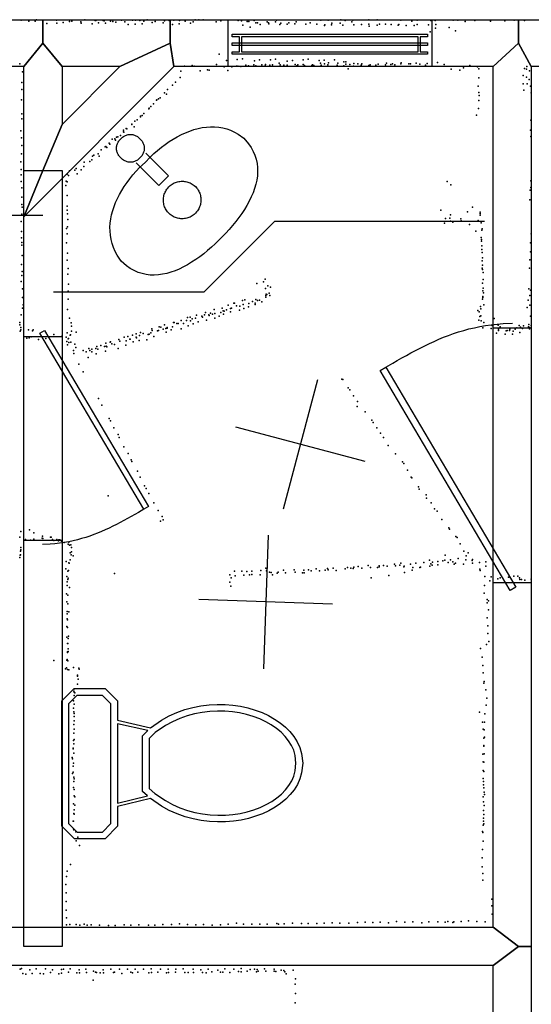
# Model space of a CAD drawing. Header units: millimetres. Extents: x -28413 to 52712, y -42191 to 56778.
# Tile 54 of 70: x 1455 to 2985, y 21512 to 24454. Entities that reach past the tile are written whole.
import ezdxf

# ---------------------------------------------------------------- set-up
doc = ezdxf.new("R2010")
doc.units = ezdxf.units.MM
for name, color, linetype in [('DOORS', 7, 'Continuous'), ('OBJECTS', 8, 'Continuous'), ('P', 9, 'Continuous'), ('PANOS', 10, 'Continuous'), ('ROOMS', 1, 'Continuous'), ('STRUCTS', 4, 'Continuous'), ('WALLS', 3, 'Continuous'), ('WINDOWS', 6, 'Continuous')]:
    doc.layers.add(name, color=color, linetype=linetype)

# ---------------------------------------------------------------- blocks, each defined once
blk = doc.blocks.new('Basin_4F')
for points in [[(-40.8, 149.1), (-40.7, 153.4), (-40.3, 156.1), (-39.9, 158.8), (-39.3, 161.4), (-38.5, 163.9), (-37.7, 166.3), (-36.7, 168.6), (-35.5, 170.8), (-34.3, 172.9), (-32.9, 174.8), (-31.3, 176.7), (-29.7, 178.5), (-27.9, 180.1), (-26.1, 181.6), (-24.1, 183), (-22, 184.3), (-19.8, 185.4), (-17.5, 186.5), (-15.1, 187.3), (-12.7, 188.1), (-10.1, 188.6), (-7.4, 189.1), (-4.6, 189.4), (-0.4, 189.5)], [(-0.4, 189.5), (3.9, 189.4), (6.7, 189.1), (9.4, 188.7), (12, 188.1), (14.5, 187.3), (16.9, 186.5), (19.2, 185.5), (21.4, 184.3), (23.5, 183.1), (25.4, 181.7), (27.3, 180.2), (29.1, 178.6), (30.7, 176.8), (32.3, 174.9), (33.7, 173), (34.9, 170.9), (36.1, 168.7), (37.1, 166.4), (38, 164), (38.7, 161.5), (39.3, 158.9), (39.8, 156.3), (40.1, 153.5), (40.3, 149.2)], [(-0.4, 108.6), (-4.6, 108.7), (-7.4, 109), (-10.1, 109.5), (-12.7, 110.1), (-15.1, 110.8), (-17.5, 111.7), (-19.8, 112.7), (-22, 113.8), (-24.1, 115.1), (-26.1, 116.5), (-27.9, 118), (-29.7, 119.6), (-31.3, 121.4), (-32.9, 123.3), (-34.3, 125.3), (-35.5, 127.3), (-36.7, 129.5), (-37.7, 131.8), (-38.5, 134.2), (-39.3, 136.7), (-39.9, 139.3), (-40.3, 142), (-40.7, 144.8), (-40.8, 149.1)], [(40.3, 149.2), (40.1, 144.9), (39.8, 142.2), (39.3, 139.5), (38.7, 136.9), (38, 134.4), (37.1, 132), (36.1, 129.7), (34.9, 127.5), (33.7, 125.4), (32.3, 123.4), (30.7, 121.5), (29.1, 119.7), (27.3, 118.1), (25.4, 116.5), (23.5, 115.1), (21.4, 113.9), (19.2, 112.7), (16.9, 111.7), (14.5, 110.8), (12, 110.1), (9.4, 109.5), (6.7, 109), (3.9, 108.7), (-0.4, 108.6)], [(-258.3, -69.3), (-254.1, -49.1), (-250.2, -36.4), (-245.5, -24.5), (-239.9, -13.1), (-233.5, -2.5), (-226.4, 7.6), (-218.5, 17), (-210, 25.8), (-200.8, 34), (-190.9, 41.5), (-180.5, 48.5), (-169.5, 54.9), (-158, 60.7), (-146, 66), (-133.6, 70.6), (-120.7, 74.8), (-107.5, 78.3), (-93.8, 81.4), (-79.9, 83.9), (-65.7, 85.8), (-51.2, 87.3), (-36.5, 88.3), (-21.6, 88.7), (0.9, 88.5)], [(-18.8, 106), (-18.8, 10.9)], [(0.9, 88.5), (23.3, 88.7), (38.1, 88.2), (52.9, 87.2), (67.4, 85.7), (81.8, 83.7), (95.9, 81.2), (109.8, 78.1), (123.3, 74.5), (136.5, 70.3), (149.2, 65.6), (161.5, 60.3), (173.3, 54.5), (184.6, 48.1), (195.2, 41.1), (205.3, 33.5), (214.6, 25.3), (223.2, 16.5), (231.1, 7.1), (238.2, -2.9), (244.4, -13.5), (249.7, -24.8), (254.1, -36.7), (257.5, -49.2), (260.6, -69.3)], [(22, 10.9), (22, 106.1)], [(-18.8, 10.9), (22, 10.9)], [(-56.2, -69.5), (-55.9, -63.9), (-55.5, -60.4), (-54.8, -56.8), (-53.8, -53.4), (-52.7, -50.1), (-51.4, -46.8), (-49.9, -43.7), (-48.2, -40.7), (-46.3, -37.7), (-44.3, -35), (-42.1, -32.3), (-39.7, -29.8), (-37.2, -27.5), (-34.5, -25.3), (-31.7, -23.2), (-28.8, -21.4), (-25.8, -19.7), (-22.6, -18.2), (-19.4, -16.9), (-16, -15.7), (-12.6, -14.9), (-9.1, -14.2), (-5.5, -13.7), (0, -13.5)], [(0, -13.5), (5.5, -13.7), (9.1, -14.2), (12.6, -14.9), (16.1, -15.7), (19.4, -16.9), (22.7, -18.2), (25.8, -19.7), (28.8, -21.4), (31.8, -23.2), (34.6, -25.3), (37.2, -27.5), (39.7, -29.8), (42.1, -32.3), (44.3, -35), (46.4, -37.7), (48.2, -40.7), (49.9, -43.7), (51.4, -46.8), (52.8, -50.1), (53.9, -53.4), (54.8, -56.8), (55.5, -60.4), (56, -63.9), (56.3, -69.5)], [(-0.4, -232.4), (-23.1, -232.1), (-38.2, -231.3), (-53.3, -230.2), (-68.2, -228.6), (-82.9, -226.6), (-97.4, -224.1), (-111.7, -221.1), (-125.5, -217.7), (-139, -213.6), (-152, -209.1), (-164.6, -204), (-176.5, -198.2), (-187.9, -191.9), (-198.6, -185), (-208.6, -177.4), (-217.9, -169.1), (-226.3, -160.2), (-233.9, -150.6), (-240.5, -140.2), (-246.2, -129.1), (-250.9, -117.2), (-254.4, -104.5), (-256.9, -91.1), (-258.3, -69.3)], [(0, -125.5), (-5.5, -125.2), (-9.1, -124.7), (-12.6, -124.1), (-16, -123.2), (-19.4, -122), (-22.6, -120.7), (-25.8, -119.2), (-28.8, -117.6), (-31.7, -115.7), (-34.5, -113.6), (-37.2, -111.4), (-39.7, -109.1), (-42.1, -106.6), (-44.3, -103.9), (-46.3, -101.2), (-48.2, -98.2), (-49.9, -95.2), (-51.4, -92.1), (-52.7, -88.8), (-53.8, -85.5), (-54.8, -82.1), (-55.5, -78.5), (-55.9, -75), (-56.2, -69.5)], [(260.6, -69.3), (259.2, -91.1), (256.7, -104.5), (253, -117.2), (248.3, -129.1), (242.5, -140.2), (235.7, -150.6), (228, -160.2), (219.4, -169.1), (210, -177.4), (199.8, -185), (188.9, -191.9), (177.3, -198.2), (165.1, -204), (152.4, -209.1), (139.2, -213.6), (125.6, -217.7), (111.5, -221.1), (97.2, -224.1), (82.6, -226.6), (67.7, -228.6), (52.7, -230.2), (37.6, -231.3), (22.4, -232.1), (-0.4, -232.4)], [(56.3, -69.5), (56, -75), (55.5, -78.5), (54.8, -82.1), (53.9, -85.5), (52.8, -88.8), (51.4, -92.1), (49.9, -95.2), (48.2, -98.2), (46.4, -101.2), (44.3, -103.9), (42.1, -106.6), (39.7, -109.1), (37.2, -111.4), (34.6, -113.6), (31.8, -115.7), (28.8, -117.6), (25.8, -119.2), (22.7, -120.7), (19.4, -122), (16.1, -123.2), (12.6, -124.1), (9.1, -124.7), (5.5, -125.2), (0, -125.5)]]:
    blk.add_lwpolyline(points)
blk = doc.blocks.new('Toilet_5B')
for points in [[(-225.3, 322.7), (-187.7, 360.3)], [(-187.7, 360.3), (186.3, 360.3)], [(186.3, 360.3), (223, 323.6)], [(-179.4, 340.3), (-205.3, 314.4)], [(178, 340.3), (-179.4, 340.3)], [(203, 315.4), (178, 340.3)], [(-225.4, 230.4), (-225.3, 322.7)], [(-205.3, 314.4), (-205.4, 238.9)], [(203, 238.8), (203, 315.4)], [(223, 323.6), (223, 230.5)], [(-205.4, 238.9), (-179.5, 213.9)], [(178.1, 213.9), (203, 238.8)], [(-187.6, 193.9), (-225.4, 230.4)], [(-179.5, 213.9), (-126.8, 213.9)], [(-126.8, 213.9), (125.8, 214)], [(125.8, 214), (178.1, 213.9)], [(223, 230.5), (186.4, 193.9)], [(-129.4, 193.9), (-187.6, 193.9)], [(-104.9, 95.7), (-129.4, 193.9)], [(118.4, 194), (-119.1, 193.9)], [(-119.1, 193.9), (-96.9, 104.7)], [(97.9, 103.3), (118.4, 194)], [(128.6, 194), (106.3, 95.3)], [(186.4, 193.9), (128.6, 194)], [(-96.9, 104.7), (-84.3, 119.2)], [(-84.3, 119.2), (82, 119.2)], [(82, 119.2), (97.9, 103.3)], [(0.5, -359.8), (-28.3, -356.8), (-46.1, -351.7), (-63, -344.2), (-78.8, -334.4), (-93.7, -322.7), (-107.4, -309.2), (-120, -293.9), (-131.4, -277.2), (-141.7, -259.1), (-150.6, -239.7), (-158.3, -219.2), (-164.6, -197.8), (-169.5, -175.5), (-172.9, -152.6), (-174.9, -129.1), (-175.2, -105.2), (-173.9, -81), (-170.9, -56.7), (-166.1, -32.4), (-159.5, -8.2), (-151, 15.7), (-140.6, 39.1), (-128, 62.1), (-104.9, 95.7)], [(-75.1, 99.2), (-90, 82.1)], [(73.8, 99.2), (-75.1, 99.2)], [(106.3, 95.3), (129.3, 62), (141.7, 39.2), (152, 16.1), (160.4, -7.6), (166.9, -31.5), (171.6, -55.7), (174.6, -79.9), (175.9, -103.9), (175.5, -127.7), (173.6, -151.2), (170.2, -174.1), (165.3, -196.3), (159, -217.7), (151.4, -238.2), (142.5, -257.6), (132.3, -275.8), (120.9, -292.7), (108.3, -308), (94.6, -321.7), (79.9, -333.5), (64, -343.4), (47.2, -351.1), (29.4, -356.5), (0.5, -359.8)], [(91.7, 81.2), (73.8, 99.2)], [(-90, 82.1), (-111.5, 50.8), (-123, 29.5), (-132.7, 7.5), (-140.6, -14.9), (-146.8, -37.6), (-151.2, -60.5), (-154, -83.4), (-155.2, -106.2), (-154.9, -128.8), (-153, -150.9), (-149.7, -172.5), (-145.1, -193.5), (-139.1, -213.6), (-131.9, -232.7), (-123.5, -250.6), (-114, -267.3), (-103.5, -282.6), (-92, -296.4), (-79.7, -308.4), (-66.5, -318.7), (-52.6, -327.1), (-38, -333.4), (-22.8, -337.6), (0.4, -339.7)], [(0.4, -339.7), (23.7, -337.3), (38.9, -332.9), (53.5, -326.4), (67.4, -317.9), (80.5, -307.5), (92.9, -295.3), (104.4, -281.4), (114.8, -266), (124.3, -249.3), (132.7, -231.2), (139.8, -212.1), (145.8, -192), (150.4, -171.1), (153.7, -149.5), (155.5, -127.4), (155.9, -105), (154.7, -82.3), (152, -59.5), (147.6, -36.8), (141.5, -14.2), (133.7, 8), (124.1, 29.7), (112.8, 50.6), (91.7, 81.2)]]:
    blk.add_lwpolyline(points)
blk = doc.blocks.new('1-Standard_3D')
for points in [[(-403.982, 5.64828), (253.382, 394.931), (263.573, 377.722), (-393.791, -11.5606), (-403.982, 5.64828)], [(263.573, 377.722), (275.367, 357.142), (283.15, 343.495), (290.844, 329.879), (298.429, 316.269), (305.882, 302.642), (313.184, 288.973), (320.313, 275.239), (327.249, 261.416), (333.971, 247.479), (340.456, 233.405), (346.686, 219.17), (352.638, 204.75), (358.291, 190.121), (363.626, 175.258), (368.62, 160.139), (373.253, 144.738), (377.503, 129.032), (381.351, 112.998), (384.774, 96.6102), (387.752, 79.8457), (390.265, 62.6802), (392.29, 45.0899), (393.807, 27.0508), (395.085, -0.90191)]]:
    blk.add_lwpolyline(points)
blk = doc.blocks.new('2-Double_Hung_73')
for points in [[(-584.3, 44.2), (-535, 44.2)], [(-541.4, 31.5), (-584.3, 31.5), (-584.3, 44.2)], [(-584.2, 0.9), (584.4, 0.9), (584.4, -11.8), (-584.2, -11.8), (-584.2, 0.9)], [(-541.4, -42.9), (-541.4, 31.5)], [(-535, 44.2), (533.5, 44.2)], [(527.2, 31.5), (-528.7, 31.5)], [(-528.7, 31.5), (-528.7, -42.9)], [(527.2, -42.9), (527.2, 31.5)], [(533.5, 44.2), (584.4, 44.2), (584.4, 31.5), (539.9, 31.5)], [(539.9, 31.5), (539.9, -42.9)], [(-535, -55.6), (-584.3, -55.6), (-584.3, -42.9), (-541.4, -42.9)], [(-528.7, -42.9), (527.2, -42.9)], [(539.9, -42.9), (584.4, -42.9), (584.4, -55.6)], [(533.5, -55.6), (-535, -55.6)], [(584.4, -55.6), (533.5, -55.6)]]:
    blk.add_lwpolyline(points)

msp = doc.modelspace()

# ---------------------------------------------------------------- linework, layer by layer
at = {"layer": 'DOORS'}
for points in [[(1581.2, 23506.9), (1581.2, 22897.3), (1466.8, 22897.3), (1466.8, 23506.9), (1581.2, 23506.9)], [(2870.2, 22771.3), (2870.2, 23533.3), (2984.5, 23533.3), (2984.5, 22771.3), (2870.2, 22771.3)]]:
    msp.add_lwpolyline(points, dxfattribs=at)
at = {"layer": 'OBJECTS'}
for points in [[(469.9, 23869.7), (1524, 23869.7)], [(2006.6, 23641), (2216.2, 23850.6)], [(2844.8, 23850.6), (2216.2, 23850.6)], [(1555.8, 23641), (2006.6, 23641)]]:
    msp.add_lwpolyline(points, dxfattribs=at)
at = {"layer": 'P'}
for p in [(1459, 24452), (1482, 24449), (1501, 24449), (1505, 24453), (1565, 24452), (1604, 24448), (1611, 24449), (1637, 24447), (1649, 24453), (1680, 24451), (1682, 24451), (1704, 24451), (1707, 24450), (1726, 24449), (1733, 24448), (1759, 24452), (1769, 24447), (1792, 24452), (1801, 24452), (1814, 24451), (1826, 24449), (1836, 24453), (1860, 24448), (1888, 24450), (1902, 24451), (1916, 24452), (1933, 24451), (1949, 24449), (1973, 24447), (1979, 24453), (1990, 24453), (2003, 24453), (2042, 24447), (2056, 24450), (2108, 24451), (2118, 24450), (2135, 24448), (2140, 24448), (2156, 24451), (2195, 24447), (2220, 24447), (2223, 24452), (2281, 24447), (2355, 24452), (2377, 24452), (2415, 24453), (2428, 24451), (2448, 24447), (2451, 24452), (2499, 24453), (2524, 24453), (2594, 24452), (2627, 24449), (2643, 24452), (2684, 24451), (2697, 24451), (2751, 24452), (2765, 24452), (2787, 24448), (2816, 24451), (2863, 24449), (2906, 24450), (2933, 24452), (2964, 24451), (1536, 24442), (1536, 24442), (1566, 24443), (1585, 24445), (1638, 24443), (1671, 24441), (1690, 24444), (1711, 24443), (1742, 24446), (1779, 24439), (1800, 24440), (1821, 24441), (1851, 24445), (1884, 24444), (1912, 24439), (1932, 24441), (1965, 24443), (2122, 24437), (2144, 24432), (2161, 24444), (2166, 24444), (2174, 24439), (2199, 24444), (2200, 24441), (2233, 24439), (2236, 24443), (2255, 24440), (2260, 24444), (2277, 24441), (2310, 24440), (2323, 24444), (2343, 24440), (2366, 24436), (2367, 24438), (2387, 24438), (2388, 24443), (2413, 24443), (2421, 24437), (2454, 24438), (2477, 24439), (2499, 24440), (2500, 24435), (2524, 24437), (2531, 24440), (2549, 24440), (2566, 24439), (2587, 24437), (2589, 24439), (2610, 24436), (2634, 24436), (2643, 24439), (2677, 24438), (2682, 24418), (2698, 24429), (2699, 24439), (2739, 24431), (2758, 24421), (2051, 24351), (2073, 24332), (2105, 24335), (2121, 24337), (2157, 24331), (2172, 24334), (2205, 24334), (2220, 24336), (2255, 24330), (2270, 24332), (2302, 24334), (2317, 24336), (2350, 24332), (2365, 24333), (2396, 24334), (1455, 24322), (1937, 24300), (1947, 24315), (1970, 24317), (1976, 24315), (1994, 24301), (2016, 24304), (2021, 24303), (2043, 24320), (2066, 24313), (2077, 24302), (2089, 24313), (2103, 24315), (2107, 24315), (2116, 24314), (2131, 24318), (2139, 24316), (2155, 24319), (2161, 24316), (2179, 24319), (2189, 24316), (2190, 24320), (2203, 24318), (2211, 24319), (2231, 24324), (2234, 24319), (2245, 24318), (2255, 24318), (2278, 24320), (2283, 24316), (2286, 24319), (2302, 24320), (2306, 24317), (2328, 24317), (2330, 24319), (2334, 24317), (2354, 24324), (2356, 24318), (2366, 24322), (2376, 24319), (2378, 24325), (2404, 24318), (2406, 24324), (2424, 24328), (2424, 24316), (2430, 24328), (2430, 24321), (2437, 24307), (2442, 24320), (2453, 24315), (2454, 24323), (2466, 24322), (2476, 24318), (2478, 24322), (2499, 24317), (2503, 24319), (2520, 24318), (2527, 24321), (2549, 24319), (2552, 24324), (2565, 24320), (2570, 24322), (2577, 24319), (2594, 24322), (2595, 24325), (2618, 24322), (2623, 24322), (2640, 24324), (2651, 24321), (2668, 24318), (2673, 24323), (2704, 24326), (2724, 24320), (2745, 24306), (2771, 24303), (2782, 24310), (2801, 24317), (2824, 24313), (2828, 24307), (2964, 24308), (2970, 24306), (2971, 24314), (2979, 24301), (1463, 24298), (1935, 24281), (2828, 24280), (2960, 24287), (2970, 24282), (2978, 24275), (1461, 24266), (1461, 24245), (1897, 24245), (1912, 24258), (1921, 24267), (2826, 24255), (2960, 24262), (2962, 24243), (2972, 24262), (2982, 24255), (1460, 24214), (1864, 24213), (1865, 24214), (1870, 24217), (1875, 24220), (1888, 24235), (1894, 24231), (2828, 24236), (2828, 24212), (2829, 24227), (2984, 24235), (1841, 24188), (1842, 24190), (1847, 24194), (1855, 24202), (2827, 24189), (1461, 24173), (1461, 24158), (1806, 24155), (1816, 24166), (1816, 24164), (1821, 24168), (1826, 24174), (2821, 24169), (2983, 24154), (1765, 24124), (1773, 24129), (1775, 24128), (1790, 24142), (1790, 24141), (1797, 24134), (1799, 24151), (2982, 24124), (1458, 24122), (1460, 24101), (1731, 24097), (1739, 24098), (1741, 24094), (1744, 24103), (1748, 24104), (1756, 24108), (1765, 24119), (1766, 24118), (2983, 24105), (1461, 24078), (1698, 24065), (1710, 24074), (1712, 24075), (1715, 24072), (1722, 24085), (1724, 24082), (1460, 24053), (1670, 24035), (1672, 24046), (1676, 24049), (1689, 24053), (1692, 24046), (1458, 24029), (1459, 24006), (1624, 24009), (1646, 24015), (1647, 24028), (1664, 24030), (1459, 23990), (1597, 23992), (1601, 23988), (1604, 24002), (1620, 24004), (1626, 23993), (1638, 24005), (1459, 23970), (1461, 23951), (1593, 23958), (1594, 23971), (1597, 23969), (2733, 23970), (2744, 23960), (2983, 23972), (2983, 23952), (1461, 23924), (1597, 23929), (2981, 23945), (1461, 23902), (1462, 23894), (1597, 23897), (2809, 23894), (2980, 23916), (1461, 23873), (1597, 23885), (1598, 23874), (2714, 23885), (2728, 23860), (2741, 23861), (2743, 23871), (2774, 23859), (2794, 23880), (2832, 23879), (2832, 23875), (2832, 23870), (1459, 23851), (1595, 23830), (1598, 23835), (1599, 23857), (2725, 23846), (2743, 23852), (2750, 23849), (2775, 23853), (2800, 23842), (2826, 23854), (2835, 23847), (2838, 23829), (1460, 23821), (1460, 23802), (1597, 23814), (2819, 23822), (2835, 23803), (2837, 23825), (2984, 23814), (1461, 23788), (1461, 23780), (1595, 23787), (2836, 23797), (2836, 23792), (2837, 23778), (2982, 23787), (1462, 23749), (1598, 23756), (2837, 23767), (2838, 23758), (2839, 23742), (2982, 23760), (1460, 23722), (1597, 23735), (2838, 23733), (2839, 23720), (2980, 23736), (1461, 23690), (1462, 23701), (1599, 23694), (1600, 23710), (2838, 23711), (2839, 23707), (2841, 23699), (2979, 23711), (1459, 23672), (1601, 23664), (2164, 23666), (2184, 23671), (2189, 23679), (2197, 23659), (2205, 23655), (2839, 23667), (2841, 23678), (1463, 23650), (1463, 23624), (1600, 23643), (2190, 23651), (2191, 23630), (2191, 23625), (2192, 23634), (2194, 23633), (2201, 23637), (2203, 23630), (2840, 23644), (2840, 23627), (2840, 23624), (2841, 23652), (2842, 23638), (2977, 23650), (2980, 23630), (2982, 23646), (1465, 23602), (1600, 23619), (2078, 23601), (2095, 23607), (2097, 23607), (2103, 23599), (2113, 23598), (2121, 23615), (2123, 23603), (2128, 23617), (2139, 23596), (2140, 23606), (2151, 23612), (2159, 23607), (2159, 23603), (2161, 23618), (2166, 23615), (2172, 23616), (2179, 23611), (2833, 23597), (2839, 23619), (2843, 23602), (2972, 23594), (2975, 23616), (2980, 23601), (1459, 23572), (1463, 23592), (1598, 23588), (1964, 23565), (1983, 23571), (1999, 23568), (2001, 23565), (2007, 23572), (2010, 23579), (2020, 23572), (2021, 23570), (2025, 23577), (2031, 23574), (2036, 23588), (2038, 23576), (2051, 23568), (2056, 23579), (2060, 23592), (2063, 23584), (2064, 23574), (2066, 23583), (2073, 23587), (2085, 23591), (2085, 23581), (2088, 23592), (2112, 23586), (2125, 23591), (2825, 23585), (2829, 23581), (2831, 23567), (2834, 23590), (2834, 23569), (2982, 23568), (1455, 23549), (1455, 23542), (1604, 23562), (1609, 23548), (1610, 23538), (1872, 23536), (1877, 23535), (1888, 23542), (1912, 23536), (1915, 23549), (1917, 23549), (1925, 23546), (1929, 23546), (1938, 23555), (1945, 23546), (1953, 23555), (1956, 23564), (1958, 23539), (1965, 23554), (1970, 23560), (1973, 23545), (1980, 23562), (1988, 23551), (2013, 23556), (2038, 23562), (2828, 23556), (2835, 23554), (2843, 23549), (2868, 23540), (2874, 23561), (2886, 23541), (2892, 23536), (2948, 23540), (2952, 23535), (2961, 23539), (2976, 23536), (2977, 23543), (2984, 23540), (1456, 23523), (1458, 23534), (1458, 23527), (1481, 23527), (1489, 23506), (1493, 23524), (1495, 23527), (1557, 23513), (1582, 23509), (1597, 23518), (1606, 23511), (1607, 23512), (1610, 23523), (1624, 23520), (1778, 23507), (1792, 23511), (1803, 23515), (1813, 23510), (1816, 23519), (1824, 23516), (1839, 23513), (1842, 23514), (1847, 23518), (1850, 23530), (1851, 23525), (1856, 23507), (1867, 23524), (1870, 23525), (1884, 23529), (1892, 23531), (1893, 23520), (1896, 23534), (1896, 23532), (1908, 23527), (1938, 23530), (2840, 23533), (2865, 23531), (2881, 23517), (2887, 23529), (2887, 23525), (2907, 23514), (2910, 23524), (2912, 23525), (2919, 23525), (2920, 23529), (2928, 23514), (2930, 23523), (2936, 23529), (2941, 23533), (2950, 23519), (2958, 23531), (2979, 23534), (2979, 23530), (1476, 23502), (1483, 23503), (1511, 23498), (1533, 23501), (1594, 23505), (1596, 23492), (1598, 23482), (1600, 23500), (1601, 23501), (1602, 23489), (1608, 23490), (1620, 23484), (1685, 23477), (1697, 23480), (1708, 23477), (1712, 23487), (1713, 23478), (1715, 23476), (1725, 23490), (1726, 23491), (1730, 23485), (1738, 23483), (1751, 23498), (1754, 23493), (1767, 23505), (1772, 23481), (1773, 23494), (1784, 23499), (1785, 23499), (1794, 23491), (1803, 23505), (1804, 23503), (1812, 23495), (1835, 23497), (1616, 23465), (1617, 23456), (1623, 23474), (1644, 23465), (1653, 23461), (1661, 23471), (1664, 23465), (1670, 23469), (1670, 23461), (1682, 23471), (1683, 23455), (1688, 23469), (1711, 23463), (1749, 23471), (1631, 23425), (1659, 23445), (1644, 23402), (2418, 23380), (2421, 23379), (2437, 23354), (2442, 23348), (2453, 23330), (1690, 23322), (1700, 23302), (2465, 23313), (2464, 23298), (2488, 23282), (1722, 23262), (1726, 23255), (2508, 23257), (2512, 23250), (1736, 23234), (1749, 23214), (2523, 23234), (2534, 23218), (1752, 23206), (2543, 23206), (2557, 23182), (1766, 23178), (1779, 23158), (2579, 23157), (1788, 23139), (1790, 23134), (2599, 23133), (2603, 23128), (1807, 23105), (2614, 23108), (1815, 23087), (2625, 23087), (2627, 23085), (1828, 23061), (1833, 23053), (1841, 23038), (2647, 23058), (2649, 23051), (1719, 23031), (1856, 23010), (2670, 23034), (2671, 23024), (2685, 23010), (1869, 22987), (2695, 22992), (2703, 22985), (1876, 22956), (1881, 22969), (1884, 22960), (2717, 22961), (1458, 22925), (1484, 22930), (1497, 22921), (2738, 22936), (2740, 22932), (1455, 22908), (1472, 22901), (1487, 22899), (1497, 22902), (1522, 22905), (1523, 22911), (1524, 22904), (1547, 22908), (1549, 22908), (1553, 22901), (1557, 22898), (1566, 22901), (1571, 22897), (1572, 22900), (1575, 22900), (1580, 22896), (1588, 22892), (1602, 22893), (2759, 22910), (2763, 22907), (2772, 22888), (1457, 22866), (1458, 22877), (1458, 22870), (1600, 22887), (1604, 22884), (1606, 22861), (1608, 22885), (1610, 22877), (1610, 22864), (2783, 22866), (2796, 22861), (1455, 22847), (1456, 22854), (1457, 22855), (1594, 22835), (1602, 22831), (1603, 22830), (1606, 22840), (1609, 22855), (1615, 22852), (2594, 22830), (2639, 22830), (2663, 22832), (2680, 22839), (2689, 22833), (2705, 22835), (2720, 22837), (2726, 22839), (2727, 22854), (2736, 22832), (2743, 22840), (2750, 22834), (2758, 22830), (2766, 22844), (2789, 22840), (2790, 22852), (2808, 22838), (2809, 22841), (2809, 22830), (2830, 22832), (2849, 22834), (1593, 22813), (1599, 22806), (1601, 22808), (2097, 22806), (2119, 22806), (2134, 22805), (2149, 22806), (2176, 22808), (2191, 22815), (2193, 22807), (2202, 22803), (2207, 22802), (2225, 22800), (2228, 22803), (2244, 22809), (2250, 22801), (2275, 22810), (2278, 22803), (2300, 22801), (2304, 22809), (2305, 22801), (2318, 22810), (2326, 22807), (2341, 22813), (2351, 22807), (2368, 22809), (2375, 22814), (2377, 22810), (2392, 22815), (2401, 22808), (2428, 22813), (2435, 22817), (2445, 22815), (2452, 22814), (2454, 22818), (2467, 22820), (2478, 22815), (2497, 22823), (2504, 22817), (2525, 22817), (2530, 22822), (2530, 22819), (2543, 22823), (2554, 22821), (2576, 22827), (2579, 22822), (2591, 22824), (2603, 22819), (2604, 22821), (2605, 22802), (2623, 22827), (2628, 22809), (2630, 22817), (2651, 22817), (2653, 22818), (2681, 22821), (2684, 22828), (2688, 22824), (2705, 22825), (2754, 22827), (2782, 22827), (2831, 22812), (2832, 22808), (2849, 22821), (1596, 22790), (1597, 22774), (1599, 22781), (1600, 22785), (1738, 22799), (2083, 22795), (2083, 22773), (2087, 22786), (2099, 22792), (2125, 22794), (2142, 22795), (2149, 22796), (2174, 22795), (2211, 22795), (2506, 22786), (2559, 22793), (2846, 22790), (2861, 22777), (2865, 22789), (2885, 22783), (2892, 22786), (2916, 22788), (2920, 22788), (2932, 22791), (2944, 22791), (2949, 22786), (2950, 22781), (2955, 22781), (2965, 22779), (2984, 22782), (1597, 22763), (1604, 22757), (2086, 22761), (2845, 22763), (1595, 22738), (1596, 22715), (1599, 22734), (2844, 22740), (2853, 22721), (2853, 22712), (2857, 22718), (1597, 22686), (1599, 22709), (1602, 22685), (2857, 22691), (1597, 22679), (1597, 22664), (1598, 22661), (2853, 22667), (1596, 22641), (1598, 22638), (2855, 22643), (1596, 22609), (1600, 22605), (1601, 22612), (2855, 22620), (2858, 22596), (1598, 22590), (1598, 22565), (1599, 22590), (1600, 22574), (1600, 22566), (2833, 22575), (2851, 22587), (1557, 22539), (1596, 22540), (1597, 22542), (1598, 22563), (1599, 22538), (2838, 22549), (1592, 22514), (1595, 22517), (1598, 22512), (1602, 22511), (1616, 22518), (1631, 22516), (1632, 22513), (2840, 22524), (1627, 22495), (1627, 22492), (1629, 22483), (2841, 22502), (2844, 22476), (1617, 22448), (1619, 22455), (1627, 22469), (2843, 22472), (2849, 22452), (1616, 22419), (1618, 22445), (1618, 22435), (1620, 22443), (2852, 22427), (1616, 22397), (1618, 22409), (2850, 22406), (1617, 22386), (1618, 22381), (1618, 22381), (1618, 22372), (1618, 22359), (2830, 22385), (2846, 22380), (1617, 22348), (1618, 22334), (2839, 22355), (2841, 22334), (2844, 22332), (2845, 22355), (1616, 22300), (1617, 22322), (1618, 22303), (2843, 22307), (2845, 22310), (1615, 22277), (1615, 22275), (1617, 22290), (2843, 22285), (2843, 22283), (1612, 22249), (1613, 22245), (1617, 22262), (2840, 22259), (2844, 22260), (1615, 22224), (1616, 22232), (2841, 22236), (2841, 22211), (2843, 22235), (1613, 22202), (1615, 22206), (1617, 22191), (1618, 22186), (2841, 22187), (2843, 22208), (1616, 22160), (1617, 22178), (1618, 22154), (2842, 22178), (2842, 22168), (2843, 22159), (1618, 22135), (1620, 22132), (2841, 22132), (2844, 22146), (2845, 22139), (1616, 22111), (1620, 22107), (2842, 22117), (2844, 22106), (1617, 22082), (1618, 22093), (1618, 22080), (2842, 22091), (2842, 22068), (2843, 22079), (1615, 22059), (1616, 22059), (1616, 22036), (2841, 22047), (2842, 22059), (2843, 22051), (1617, 22033), (1623, 22027), (1628, 22011), (1628, 22007), (2839, 22028), (2840, 22025), (1624, 22000), (1633, 21986), (2841, 21999), (2838, 21950), (2839, 21975), (1607, 21930), (2838, 21923), (1595, 21894), (1597, 21910), (2840, 21903), (1593, 21870), (2840, 21883), (1594, 21845), (1594, 21819), (2867, 21826), (2867, 21806), (1594, 21793), (1595, 21770), (2868, 21781), (1595, 21749), (1605, 21750), (1624, 21750), (1634, 21748), (1647, 21751), (1656, 21748), (1668, 21749), (1693, 21748), (1720, 21747), (1740, 21747), (1767, 21749), (1787, 21748), (1811, 21749), (1840, 21748), (1859, 21748), (1883, 21750), (1909, 21750), (1933, 21752), (1956, 21750), (1981, 21749), (2004, 21750), (2030, 21748), (2055, 21749), (2078, 21751), (2103, 21754), (2124, 21751), (2149, 21751), (2173, 21751), (2195, 21751), (2224, 21753), (2229, 21751), (2246, 21752), (2270, 21754), (2297, 21753), (2317, 21753), (2343, 21753), (2365, 21754), (2389, 21755), (2412, 21754), (2439, 21754), (2465, 21756), (2488, 21757), (2511, 21756), (2533, 21757), (2558, 21755), (2582, 21759), (2606, 21757), (2630, 21758), (2657, 21755), (2678, 21758), (2705, 21758), (2727, 21757), (2735, 21759), (2750, 21756), (2753, 21758), (2775, 21759), (2797, 21761), (2822, 21759), (2847, 21758), (1456, 21617), (1460, 21619), (1464, 21604), (1473, 21602), (1485, 21615), (1492, 21604), (1504, 21618), (1516, 21604), (1526, 21603), (1532, 21618), (1547, 21607), (1553, 21615), (1572, 21603), (1580, 21616), (1580, 21605), (1586, 21617), (1601, 21608), (1606, 21618), (1625, 21606), (1632, 21615), (1633, 21606), (1652, 21617), (1654, 21607), (1675, 21611), (1681, 21608), (1684, 21607), (1695, 21606), (1704, 21615), (1705, 21606), (1727, 21617), (1735, 21607), (1738, 21608), (1753, 21617), (1760, 21604), (1777, 21617), (1787, 21608), (1792, 21606), (1800, 21617), (1808, 21608), (1825, 21617), (1841, 21606), (1848, 21618), (1849, 21607), (1868, 21608), (1876, 21617), (1894, 21606), (1899, 21617), (1900, 21607), (1921, 21608), (1922, 21617), (1944, 21618), (1948, 21607), (1958, 21607), (1973, 21617), (1974, 21607), (1996, 21615), (2001, 21607), (2012, 21606), (2018, 21617), (2029, 21609), (2047, 21614), (2055, 21608), (2062, 21608), (2068, 21618), (2083, 21607), (2095, 21617), (2109, 21610), (2117, 21619), (2117, 21609), (2135, 21611), (2144, 21616), (2157, 21617), (2163, 21609), (2165, 21616), (2168, 21611), (2187, 21618), (2191, 21611), (2216, 21617), (2216, 21611), (2221, 21610), (2237, 21614), (2245, 21613), (2248, 21609), (2252, 21603), (2272, 21614), (1674, 21584), (2278, 21572), (2279, 21588), (2279, 21544), (2278, 21516)]:
    msp.add_point(p, dxfattribs=at)
at = {"layer": 'PANOS'}
for points in [[(2345.5, 23378), (2242.7, 22991.4)], [(2487.4, 23133.4), (2100.8, 23236.1)], [(2197.5, 22914.2), (2183.4, 22514.4)], [(2390.3, 22707.3), (1990.5, 22721.4)]]:
    msp.add_lwpolyline(points, dxfattribs=at)
at = {"layer": 'ROOMS'}
for points in [[(-863.6, 21742.4), (1047.8, 21742.4), (2870.2, 21742.4), (2870.2, 24314.2), (1916, 24314.2), (1466.8, 23865), (1466.8, 24314.2), (520.7, 24314.2), (520.7, 23873.8), (36.3, 24314.2), (-863.6, 24314.2), (-863.6, 21742.4)], [(1754.3, 24314.2), (1581.2, 24314.2), (1581.2, 24141), (1754.3, 24314.2)], [(7772.4, 19615.2), (7772.4, 24314.2), (7378.7, 24314.2), (2984.5, 24314.2), (2984.5, 21685.2), (2984.5, 19615.2), (7772.4, 19615.2)], [(1104.9, 19615.2), (2870.2, 19615.2), (2870.2, 21628.1), (1104.9, 21628.1), (1104.9, 19615.2)]]:
    msp.add_lwpolyline(points, close=True, dxfattribs=at)
at = {"layer": 'STRUCTS'}
msp.add_lwpolyline([(1581.2, 24003), (1581.2, 21685.2), (1524, 21685.2), (1466.8, 21685.2), (1466.8, 24003), (1524, 24003), (1581.2, 24003)], dxfattribs=at)
at = {"layer": 'WALLS'}
for points in [[(463.6, 24453.8), (1524, 24453.8), (1524, 24384), (1466.8, 24314.2), (520.7, 24314.2), (463.6, 24384), (463.6, 24453.8)], [(1524, 24453.8), (1905, 24453.8), (1905, 24384), (1754.3, 24314.2), (1581.2, 24314.2), (1524, 24384), (1524, 24453.8)], [(1905, 24453.8), (2946.4, 24453.8), (2946.4, 24384), (2870.2, 24314.2), (1916, 24314.2), (1905, 24384), (1905, 24453.8)], [(2946.4, 24453.8), (7321.6, 24453.8), (7378.7, 24384), (7378.7, 24314.2), (2984.5, 24314.2), (2946.4, 24384), (2946.4, 24453.8)], [(1581.2, 24314.2), (1581.2, 24141), (1524, 24003), (1466.8, 23865), (1466.8, 24314.2), (1524, 24384), (1581.2, 24314.2)], [(1581.2, 24141), (1754.3, 24314.2), (1905, 24384), (1916, 24314.2), (1466.8, 23865), (1524, 24003), (1581.2, 24141)], [(2870.2, 21742.4), (2870.2, 24314.2), (2946.4, 24384), (2984.5, 24314.2), (2984.5, 21685.2), (2946.4, 21685.2), (2870.2, 21742.4)], [(1047.8, 21742.4), (2870.2, 21742.4), (2946.4, 21685.2), (2870.2, 21628.1), (1104.9, 21628.1), (1047.8, 21685.2), (1047.8, 21742.4)], [(2870.2, 19615.2), (2870.2, 21628.1), (2946.4, 21685.2), (2984.5, 21685.2), (2984.5, 19615.2), (2946.4, 19558), (2870.2, 19615.2)]]:
    msp.add_lwpolyline(points, dxfattribs=at)
at = {"layer": 'WINDOWS'}
msp.add_lwpolyline([(2077.7, 24453.8), (2687.3, 24453.8), (2687.3, 24314.2), (2077.7, 24314.2), (2077.7, 24453.8)], dxfattribs=at)

# ---------------------------------------------------------------- block references
at = {"layer": 'DOORS', "rotation": 90}
msp.add_blockref('1-Standard_3D', (2927.3, 23152.3), dxfattribs=at)
at = {"layer": 'DOORS', "xscale": 0.8, "yscale": 0.8, "rotation": 270}
msp.add_blockref('1-Standard_3D', (1524, 23202.1), dxfattribs=at)
at = {"layer": 'OBJECTS'}
for name, p, rotation in [('Basin_4F', (1891.4, 23964.3), 45), ('Toilet_5B', (1941.1, 22232.1), 90)]:
    msp.add_blockref(name, p, dxfattribs=dict(at, rotation=rotation))
at = {"layer": 'WINDOWS', "xscale": 0.5, "yscale": 0.6}
msp.add_blockref('2-Double_Hung_73', (2382.5, 24384), dxfattribs=at)

doc.saveas('drawing.dxf')
